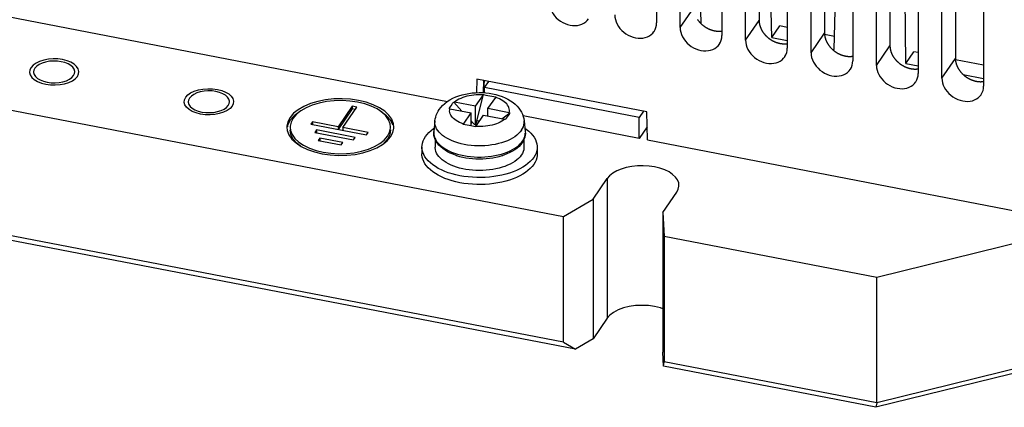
# Model space of a CAD drawing. Extents: x -841 to -216, y -127 to 601.
# Tile 123 of 201: x -353 to -293, y 380 to 404. Entities that reach past the tile are written whole.
import ezdxf

# ---------------------------------------------------------------- set-up
doc = ezdxf.new("R2010")
doc.units = 0
doc.header["$LTSCALE"] = 23.1
doc.layers.add('HEATSINK_AM_0', color=7, linetype='CONTINUOUS')

msp = doc.modelspace()

# ---------------------------------------------------------------- linework, layer by layer
at = {"layer": 'HEATSINK_AM_0', "color": 7}
for p, q in [((-311.665, 403.578), (-311.861, 414.407)), ((-314.371, 413.793), (-314.371, 403.617)), ((-312.933, 403.339), (-312.933, 413.516)), ((-308.129, 413.663), (-308.136, 403.769)), ((-310.396, 413.027), (-310.396, 402.85)), ((-304.154, 412.896), (-304.161, 403.003)), ((-308.958, 402.573), (-308.958, 412.749)), ((-307.364, 402.729), (-307.569, 412.206)), ((-306.421, 412.26), (-306.421, 402.083)), ((-304.983, 401.806), (-304.983, 411.983)), ((-300.179, 412.13), (-300.186, 402.236)), ((-302.446, 411.493), (-302.446, 401.317)), ((-301.008, 401.039), (-301.008, 411.216)), ((-296.204, 411.363), (-296.211, 401.47)), ((-298.471, 410.727), (-298.471, 400.55)), ((-297.033, 400.273), (-297.033, 410.449)), ((-294.496, 409.96), (-294.496, 399.783)), ((-303.584, 402), (-303.382, 409.682)), ((-299.221, 401.159), (-299.315, 408.898)), ((-363.785, 405.938), (-327.069, 398.857)), ((-312.933, 403.339), (-312.111, 404.536)), ((-308.958, 402.573), (-308.136, 403.769)), ((-307.364, 402.729), (-306.878, 403.437)), ((-306.421, 403.349), (-306.878, 403.437)), ((-375.93, 402.642), (-320.018, 391.858)), ((-307.364, 402.729), (-306.421, 402.547)), ((-304.983, 401.806), (-304.161, 403.003)), ((-303.563, 402.798), (-304.155, 402.912)), ((-303.687, 402.02), (-303.584, 402)), ((-301.008, 401.039), (-300.186, 402.236)), ((-299.221, 401.159), (-298.735, 401.866)), ((-298.471, 401.816), (-298.735, 401.866)), ((-297.033, 400.273), (-296.211, 401.47)), ((-352.137, 400.872), (-352.198, 400.744)), ((-299.221, 401.159), (-298.471, 401.014)), ((-294.496, 401.049), (-296.205, 401.379)), ((-352.198, 400.744), (-352.212, 400.646)), ((-352.212, 400.646), (-352.211, 400.617)), ((-349.788, 400.419), (-349.727, 400.548)), ((-349.727, 400.548), (-349.712, 400.646)), ((-349.712, 400.646), (-349.713, 400.675)), ((-325.29, 400.21), (-325.306, 399.386)), ((-314.953, 398.217), (-325.29, 400.21)), ((-295.737, 400.487), (-294.496, 400.247)), ((-324.881, 400.131), (-324.9, 399.384)), ((-324.89, 399.384), (-324.813, 400.118)), ((-324.82, 399.696), (-324.563, 400.07)), ((-315.423, 397.883), (-324.82, 399.696)), ((-324.82, 399.379), (-324.82, 399.696)), ((-342.74, 399.06), (-342.801, 398.932)), ((-325.36, 398.562), (-324.89, 399.246)), ((-325.28, 397.674), (-324.874, 399.268)), ((-324.608, 398.417), (-324.138, 399.101)), ((-342.801, 398.932), (-342.815, 398.833)), ((-342.815, 398.833), (-342.814, 398.805)), ((-340.391, 398.607), (-340.33, 398.735)), ((-340.33, 398.735), (-340.315, 398.833)), ((-340.315, 398.833), (-340.316, 398.862)), ((-332.864, 398.565), (-333.719, 397.32)), ((-333.437, 397.266), (-332.582, 398.511)), ((-332.582, 398.511), (-332.864, 398.565)), ((-332.864, 398.565), (-332.864, 398.395)), ((-326.924, 398.413), (-325.633, 398.164)), ((-326.92, 398.49), (-326.853, 398.589)), ((-326.693, 398.819), (-326.194, 398.272)), ((-325.36, 398.562), (-326.65, 398.811)), ((-325.36, 397.419), (-325.36, 398.562)), ((-323.317, 398.169), (-324.608, 398.417)), ((-324.608, 397.966), (-324.608, 398.417)), ((-336.387, 397.988), (-336.632, 397.712)), ((-336.444, 397.846), (-336.572, 397.598)), ((-336.242, 398.079), (-336.444, 397.846)), ((-336.067, 398.23), (-336.387, 397.988)), ((-332.864, 398.395), (-333.719, 397.151)), ((-332.685, 398.361), (-332.864, 398.395)), ((-326.103, 397.48), (-325.633, 398.164)), ((-325.633, 397.363), (-325.633, 398.164)), ((-325.351, 397.335), (-324.881, 398.019)), ((-324.881, 398.019), (-323.591, 397.77)), ((-323.773, 397.805), (-323.275, 398.159)), ((-323.5, 397.83), (-323.548, 397.761)), ((-323.388, 397.993), (-323.5, 397.83)), ((-323.298, 398.125), (-323.388, 397.993)), ((-323.275, 398.159), (-323.298, 398.125)), ((-315.423, 396.611), (-322.475, 397.971)), ((-315.166, 398.258), (-315.423, 397.883)), ((-315.423, 396.611), (-315.423, 397.883)), ((-314.92, 396.514), (-314.953, 398.217)), ((-336.828, 397.293), (-336.803, 397.083)), ((-336.779, 397.418), (-336.795, 397.321)), ((-336.632, 397.712), (-336.779, 397.418)), ((-336.626, 397.349), (-336.628, 397.293)), ((-336.572, 397.598), (-336.626, 397.349)), ((-335.269, 397.619), (-335.372, 397.47)), ((-335.372, 397.47), (-331.989, 396.817)), ((-333.719, 397.32), (-335.269, 397.619)), ((-335.269, 397.619), (-335.269, 397.45)), ((-333.719, 397.32), (-333.719, 397.151)), ((-331.886, 396.967), (-333.437, 397.266)), ((-333.437, 397.266), (-333.437, 397.096)), ((-330.378, 397.422), (-330.524, 397.712)), ((-330.387, 396.968), (-330.33, 397.233)), ((-330.328, 397.293), (-330.353, 397.503)), ((-330.33, 397.233), (-330.328, 397.293)), ((-327.831, 397.673), (-327.897, 397.029)), ((-325.743, 397.385), (-326.119, 397.457)), ((-325.367, 397.312), (-325.743, 397.385)), ((-325.633, 397.658), (-325.58, 397.599)), ((-325.58, 397.599), (-325.633, 397.522)), ((-325.329, 397.367), (-325.36, 397.419)), ((-325.138, 397.646), (-325.28, 397.674)), ((-322.41, 397.673), (-322.344, 397.029)), ((-314.936, 397.32), (-315.423, 396.611)), ((-336.58, 396.843), (-336.628, 397.123)), ((-335.026, 397.121), (-335.129, 396.972)), ((-335.129, 396.972), (-332.779, 396.519)), ((-332.677, 396.668), (-335.026, 397.121)), ((-335.026, 397.121), (-335.026, 396.952)), ((-334.83, 396.632), (-334.932, 396.483)), ((-333.42, 396.36), (-334.83, 396.632)), ((-334.83, 396.632), (-334.83, 396.463)), ((-332.779, 396.519), (-332.677, 396.668)), ((-331.989, 396.817), (-331.886, 396.967)), ((-330.739, 396.455), (-330.524, 396.704)), ((-330.574, 396.847), (-330.712, 396.571)), ((-330.528, 397.123), (-330.574, 396.847)), ((-330.524, 396.704), (-330.387, 396.968)), ((-327.897, 397.029), (-327.901, 396.963)), ((-334.932, 396.483), (-333.523, 396.211)), ((-333.523, 396.211), (-333.42, 396.36)), ((-331.017, 396.233), (-330.739, 396.455)), ((-330.712, 396.571), (-330.941, 396.312)), ((-328.621, 396.086), (-328.621, 395.662)), ((-327.821, 396.549), (-327.821, 396.086)), ((-322.57, 396.361), (-322.507, 396.445)), ((-322.462, 396.463), (-322.53, 396.353)), ((-322.507, 396.445), (-322.455, 396.529)), ((-322.409, 396.576), (-322.462, 396.463)), ((-322.421, 396.552), (-322.421, 396.086)), ((-321.621, 396.086), (-321.621, 395.662)), ((-314.92, 396.514), (-289.3, 391.573)), ((-326.533, 395.578), (-326.723, 395.645)), ((-326.27, 395.607), (-326.072, 395.564)), ((-320.018, 384.226), (-375.93, 395.009)), ((-319.3, 383.803), (-375.964, 394.732)), ((-318.223, 392.922), (-317.368, 394.167)), ((-317.368, 394.167), (-317.368, 385.686)), ((-313.994, 392.106), (-313.139, 393.351)), ((-320.018, 391.858), (-318.223, 392.922)), ((-318.223, 392.922), (-318.223, 384.441)), ((-320.018, 384.226), (-320.018, 391.858)), ((-313.994, 392.106), (-313.91, 390.68)), ((-313.994, 392.106), (-313.994, 383.626)), ((-300.989, 388.188), (-288.172, 391.355)), ((-313.91, 390.68), (-300.989, 388.188)), ((-313.91, 390.68), (-313.91, 383.048)), ((-300.989, 380.556), (-300.989, 388.188)), ((-317.368, 385.686), (-318.223, 384.441)), ((-320.018, 384.226), (-319.3, 383.803)), ((-318.223, 384.441), (-319.3, 383.803)), ((-313.944, 382.77), (-313.994, 383.626)), ((-288.172, 383.723), (-300.989, 380.556)), ((-313.944, 382.77), (-313.91, 383.048)), ((-300.989, 380.556), (-313.91, 383.048)), ((-288.97, 383.262), (-301.036, 380.28)), ((-301.036, 380.28), (-313.944, 382.77)), ((-300.989, 380.556), (-301.036, 380.28))]:
    msp.add_line(p, q, dxfattribs=at)
for points in [[(-320.883, 404.872), (-320.873, 404.731), (-320.846, 404.591), (-320.8, 404.45), (-320.737, 404.312), (-320.658, 404.178), (-320.563, 404.051), (-320.456, 403.934), (-320.336, 403.826), (-320.206, 403.729), (-320.066, 403.645), (-319.92, 403.576), (-319.77, 403.522), (-319.618, 403.484), (-319.466, 403.462), (-319.315, 403.458), (-319.169, 403.47), (-319.03, 403.499), (-318.899, 403.544), (-318.778, 403.606), (-318.669, 403.682), (-318.574, 403.773), (-318.501, 403.864)], [(-316.908, 404.106), (-316.898, 403.965), (-316.871, 403.824), (-316.825, 403.683), (-316.762, 403.545), (-316.683, 403.412), (-316.588, 403.285), (-316.481, 403.167), (-316.361, 403.059), (-316.231, 402.963), (-316.091, 402.879), (-315.945, 402.809), (-315.795, 402.755), (-315.643, 402.717), (-315.491, 402.696), (-315.34, 402.691), (-315.195, 402.703), (-315.055, 402.732), (-314.924, 402.778), (-314.803, 402.839), (-314.694, 402.915), (-314.599, 403.006), (-314.526, 403.097)], [(-314.526, 403.097), (-314.518, 403.109), (-314.454, 403.224), (-314.408, 403.348), (-314.38, 403.479), (-314.371, 403.617)], [(-312.933, 403.339), (-312.923, 403.198), (-312.896, 403.058), (-312.85, 402.917), (-312.787, 402.778), (-312.708, 402.645), (-312.614, 402.518), (-312.506, 402.4), (-312.386, 402.293), (-312.256, 402.196), (-312.116, 402.112), (-311.971, 402.043), (-311.82, 401.988), (-311.668, 401.95), (-311.516, 401.929), (-311.366, 401.924), (-311.22, 401.937), (-311.08, 401.966), (-310.949, 402.011), (-310.828, 402.072), (-310.719, 402.149), (-310.624, 402.239), (-310.552, 402.33)], [(-310.552, 402.33), (-310.543, 402.343), (-310.479, 402.458), (-310.433, 402.582), (-310.405, 402.712), (-310.396, 402.85)], [(-308.958, 402.573), (-308.948, 402.432), (-308.921, 402.291), (-308.875, 402.15), (-308.812, 402.012), (-308.733, 401.878), (-308.639, 401.752), (-308.531, 401.634), (-308.412, 401.526), (-308.281, 401.429), (-308.142, 401.345), (-307.996, 401.276), (-307.845, 401.222), (-307.693, 401.184), (-307.541, 401.162), (-307.391, 401.158), (-307.245, 401.17), (-307.105, 401.199), (-306.974, 401.245), (-306.853, 401.306), (-306.744, 401.382), (-306.649, 401.473), (-306.577, 401.564)], [(-306.577, 401.564), (-306.568, 401.576), (-306.504, 401.691), (-306.458, 401.815), (-306.43, 401.945), (-306.421, 402.083)], [(-349.553, 400.374), (-349.48, 400.524), (-349.463, 400.679), (-349.504, 400.833), (-349.603, 400.982), (-349.752, 401.115), (-349.947, 401.231), (-350.181, 401.324), (-350.449, 401.393), (-350.733, 401.431), (-351.025, 401.44), (-351.315, 401.418), (-351.596, 401.366), (-351.848, 401.287), (-352.066, 401.184), (-352.243, 401.06), (-352.372, 400.918)], [(-304.983, 401.806), (-304.974, 401.665), (-304.946, 401.524), (-304.9, 401.383), (-304.837, 401.245), (-304.758, 401.112), (-304.664, 400.985), (-304.556, 400.867), (-304.437, 400.759), (-304.306, 400.663), (-304.167, 400.579), (-304.021, 400.509), (-303.87, 400.455), (-303.718, 400.417), (-303.566, 400.396), (-303.416, 400.391), (-303.27, 400.403), (-303.13, 400.433), (-302.999, 400.478), (-302.878, 400.539), (-302.769, 400.615), (-302.674, 400.706), (-302.602, 400.797)], [(-352.372, 400.918), (-352.445, 400.767), (-352.461, 400.613), (-352.42, 400.459), (-352.322, 400.31), (-352.173, 400.176), (-351.977, 400.061), (-351.744, 399.967), (-351.475, 399.899), (-351.192, 399.86), (-350.899, 399.852), (-350.609, 399.873), (-350.328, 399.925), (-350.076, 400.004), (-349.858, 400.108), (-349.682, 400.232), (-349.553, 400.374)], [(-351.884, 401.093), (-352.028, 400.991), (-352.137, 400.872)], [(-349.713, 400.675), (-349.749, 400.803), (-349.829, 400.926), (-349.955, 401.037), (-350.118, 401.134), (-350.314, 401.212), (-350.535, 401.268), (-350.772, 401.3), (-351.017, 401.308), (-351.259, 401.289), (-351.49, 401.246), (-351.701, 401.18), (-351.884, 401.093)], [(-302.602, 400.797), (-302.593, 400.809), (-302.53, 400.924), (-302.483, 401.048), (-302.455, 401.179), (-302.446, 401.317)], [(-301.008, 401.039), (-300.999, 400.898), (-300.971, 400.758), (-300.925, 400.617), (-300.862, 400.479), (-300.783, 400.345), (-300.689, 400.218), (-300.581, 400.1), (-300.462, 399.993), (-300.331, 399.896), (-300.192, 399.812), (-300.046, 399.743), (-299.896, 399.689), (-299.743, 399.651), (-299.591, 399.629), (-299.441, 399.624), (-299.295, 399.637), (-299.155, 399.666), (-299.024, 399.711), (-298.903, 399.773), (-298.794, 399.849), (-298.699, 399.939), (-298.627, 400.03)], [(-352.211, 400.617), (-352.176, 400.488), (-352.095, 400.366), (-351.97, 400.254), (-351.807, 400.157), (-351.61, 400.08), (-351.39, 400.023), (-351.152, 399.992), (-350.908, 399.984), (-350.665, 400.003), (-350.434, 400.045), (-350.223, 400.112), (-350.041, 400.198)], [(-350.041, 400.198), (-349.897, 400.3), (-349.788, 400.419)], [(-298.627, 400.03), (-298.618, 400.043), (-298.555, 400.158), (-298.508, 400.282), (-298.481, 400.412), (-298.471, 400.55)], [(-297.033, 400.273), (-297.024, 400.132), (-296.996, 399.991), (-296.95, 399.85), (-296.888, 399.712), (-296.808, 399.578), (-296.714, 399.452), (-296.606, 399.334), (-296.487, 399.226), (-296.356, 399.129), (-296.217, 399.046), (-296.071, 398.976), (-295.921, 398.922), (-295.768, 398.884), (-295.616, 398.862), (-295.466, 398.858), (-295.32, 398.87), (-295.18, 398.899), (-295.049, 398.945), (-294.928, 399.006), (-294.82, 399.082), (-294.724, 399.173), (-294.652, 399.264)], [(-342.975, 399.105), (-342.848, 399.245), (-342.673, 399.369), (-342.455, 399.473), (-342.199, 399.554), (-341.923, 399.605), (-341.633, 399.627), (-341.341, 399.619), (-341.052, 399.58), (-340.788, 399.513), (-340.554, 399.42), (-340.358, 399.305), (-340.206, 399.169), (-340.109, 399.023), (-340.067, 398.87), (-340.082, 398.715), (-340.156, 398.562)], [(-294.652, 399.264), (-294.643, 399.276), (-294.58, 399.391), (-294.533, 399.515), (-294.506, 399.646), (-294.496, 399.783)], [(-340.156, 398.562), (-340.282, 398.422), (-340.458, 398.297), (-340.675, 398.194), (-340.931, 398.113), (-341.207, 398.062), (-341.497, 398.039), (-341.79, 398.048), (-342.078, 398.087), (-342.342, 398.154), (-342.577, 398.246), (-342.773, 398.362), (-342.925, 398.498), (-343.022, 398.644), (-343.064, 398.797), (-343.048, 398.952), (-342.975, 399.105)], [(-342.487, 399.281), (-342.631, 399.179), (-342.74, 399.06)], [(-340.316, 398.862), (-340.352, 398.991), (-340.432, 399.113), (-340.558, 399.225), (-340.721, 399.322), (-340.917, 399.399), (-341.138, 399.456), (-341.375, 399.488), (-341.62, 399.495), (-341.862, 399.477), (-342.094, 399.434), (-342.304, 399.367), (-342.487, 399.281)], [(-330.353, 397.503), (-330.454, 397.768), (-330.633, 398.021), (-330.883, 398.256), (-331.201, 398.467), (-331.577, 398.65), (-332.003, 398.799), (-332.466, 398.911), (-332.958, 398.983), (-333.464, 399.014), (-333.974, 399.002), (-334.474, 398.948), (-334.951, 398.853), (-335.395, 398.721), (-335.794, 398.552), (-336.139, 398.353), (-336.417, 398.131), (-336.632, 397.882)], [(-327.571, 398.367), (-327.477, 398.49), (-327.366, 398.612), (-327.236, 398.731), (-327.089, 398.844), (-326.927, 398.948), (-326.751, 399.043), (-326.566, 399.125), (-326.373, 399.197), (-326.176, 399.256), (-325.975, 399.304), (-325.771, 399.341), (-325.565, 399.368), (-325.359, 399.384), (-325.152, 399.391), (-324.946, 399.387), (-324.74, 399.374), (-324.536, 399.351), (-324.335, 399.318), (-324.136, 399.274), (-323.941, 399.22), (-323.751, 399.155), (-323.569, 399.08), (-323.394, 398.993), (-323.231, 398.897), (-323.084, 398.794), (-322.951, 398.684), (-322.834, 398.57), (-322.732, 398.451), (-322.643, 398.326), (-322.569, 398.198), (-322.511, 398.072), (-322.465, 397.943), (-322.431, 397.809), (-322.41, 397.673)], [(-324.89, 399.246), (-325.036, 399.253), (-325.182, 399.253), (-325.328, 399.248), (-325.472, 399.236), (-325.615, 399.218), (-325.754, 399.194), (-325.889, 399.164), (-326.019, 399.128), (-326.143, 399.087), (-326.261, 399.041), (-326.371, 398.99), (-326.473, 398.935), (-326.566, 398.875), (-326.65, 398.811)], [(-324.89, 399.246), (-324.886, 399.252), (-324.882, 399.258), (-324.878, 399.263), (-324.874, 399.268)], [(-324.874, 399.268), (-324.746, 399.244), (-324.62, 399.221), (-324.498, 399.197), (-324.376, 399.173), (-324.251, 399.149), (-324.123, 399.123)], [(-324.123, 399.123), (-324.126, 399.118), (-324.13, 399.113), (-324.134, 399.107), (-324.138, 399.101)], [(-323.317, 398.169), (-323.305, 398.246), (-323.304, 398.323), (-323.315, 398.401), (-323.337, 398.477), (-323.371, 398.553), (-323.417, 398.626), (-323.473, 398.698), (-323.54, 398.767), (-323.618, 398.833), (-323.705, 398.895), (-323.801, 398.953), (-323.906, 399.007), (-324.018, 399.057), (-324.138, 399.101)], [(-342.814, 398.805), (-342.779, 398.676), (-342.698, 398.554), (-342.573, 398.442), (-342.41, 398.345), (-342.213, 398.267), (-341.993, 398.211), (-341.755, 398.179), (-341.511, 398.172), (-341.268, 398.19), (-341.037, 398.233), (-340.826, 398.3), (-340.644, 398.386)], [(-340.644, 398.386), (-340.5, 398.488), (-340.391, 398.607)], [(-332.535, 398.812), (-332.996, 398.879), (-333.471, 398.908), (-333.949, 398.897), (-334.419, 398.847), (-334.867, 398.757), (-335.283, 398.633), (-335.657, 398.475), (-335.981, 398.288), (-336.242, 398.079)], [(-330.646, 397.738), (-330.814, 397.976), (-331.049, 398.197), (-331.348, 398.395), (-331.7, 398.567), (-332.1, 398.706), (-332.535, 398.812)], [(-326.967, 398.42), (-326.943, 398.455), (-326.92, 398.49)], [(-326.924, 398.413), (-326.935, 398.415), (-326.946, 398.417), (-326.956, 398.419), (-326.967, 398.42)], [(-326.103, 397.48), (-326.223, 397.525), (-326.335, 397.574), (-326.44, 397.628), (-326.536, 397.687), (-326.624, 397.749), (-326.701, 397.815), (-326.768, 397.884), (-326.825, 397.955), (-326.87, 398.029), (-326.904, 398.104), (-326.926, 398.181), (-326.937, 398.258), (-326.936, 398.335), (-326.924, 398.413)], [(-326.853, 398.589), (-326.764, 398.718), (-326.741, 398.751), (-326.717, 398.785), (-326.693, 398.819)], [(-326.693, 398.819), (-326.683, 398.817), (-326.672, 398.815), (-326.661, 398.813), (-326.65, 398.811)], [(-336.632, 397.882), (-336.769, 397.618), (-336.826, 397.353), (-336.828, 397.293)], [(-330.524, 397.712), (-330.764, 397.984), (-331.088, 398.23), (-331.145, 398.26)], [(-327.831, 397.673), (-327.814, 397.791), (-327.786, 397.908), (-327.749, 398.025), (-327.7, 398.14), (-327.641, 398.255), (-327.571, 398.367)], [(-323.317, 398.169), (-323.306, 398.166), (-323.295, 398.164), (-323.285, 398.162), (-323.275, 398.159)], [(-336.628, 397.293), (-336.604, 397.096), (-336.51, 396.847), (-336.341, 396.61), (-336.106, 396.389), (-335.808, 396.191), (-335.456, 396.019), (-335.056, 395.88), (-334.621, 395.774), (-334.16, 395.707), (-333.684, 395.678), (-333.206, 395.689), (-332.737, 395.739), (-332.289, 395.828), (-331.872, 395.953), (-331.498, 396.111), (-331.174, 396.298), (-330.914, 396.507), (-330.712, 396.74)], [(-330.712, 396.74), (-330.583, 396.988), (-330.53, 397.237), (-330.528, 397.293)], [(-330.528, 397.293), (-330.551, 397.49), (-330.646, 397.738)], [(-328.41, 396.72), (-328.311, 396.849), (-328.194, 396.973), (-328.061, 397.092), (-327.911, 397.206), (-327.877, 397.227)], [(-322.57, 397.102), (-322.651, 396.998), (-322.746, 396.897), (-322.857, 396.8), (-322.982, 396.708), (-323.119, 396.622), (-323.269, 396.542), (-323.431, 396.468), (-323.603, 396.402), (-323.784, 396.342), (-323.973, 396.29), (-324.17, 396.247), (-324.372, 396.211), (-324.579, 396.185), (-324.79, 396.166), (-325.002, 396.157), (-325.215, 396.157), (-325.428, 396.165), (-325.638, 396.182), (-325.846, 396.208), (-326.049, 396.242), (-326.246, 396.285), (-326.437, 396.336), (-326.619, 396.395), (-326.792, 396.461), (-326.954, 396.534), (-327.106, 396.613), (-327.245, 396.699), (-327.371, 396.79), (-327.483, 396.886), (-327.581, 396.986), (-327.663, 397.09), (-327.73, 397.198), (-327.78, 397.307), (-327.815, 397.419), (-327.832, 397.531), (-327.833, 397.644), (-327.831, 397.673)], [(-326.119, 397.457), (-326.115, 397.462), (-326.111, 397.468), (-326.107, 397.474), (-326.103, 397.48)], [(-325.58, 397.599), (-325.547, 397.565), (-325.513, 397.533), (-325.477, 397.502), (-325.439, 397.472), (-325.4, 397.445), (-325.36, 397.419)], [(-325.351, 397.335), (-325.355, 397.329), (-325.359, 397.323), (-325.363, 397.317), (-325.367, 397.312)], [(-325.36, 397.419), (-325.345, 397.458), (-325.331, 397.499), (-325.317, 397.541), (-325.304, 397.584), (-325.291, 397.628), (-325.28, 397.674)], [(-323.591, 397.77), (-323.675, 397.707), (-323.768, 397.647), (-323.87, 397.591), (-323.981, 397.54), (-324.098, 397.494), (-324.222, 397.453), (-324.352, 397.418), (-324.487, 397.388), (-324.626, 397.364), (-324.769, 397.346), (-324.913, 397.334), (-325.059, 397.328), (-325.205, 397.329), (-325.351, 397.335)], [(-323.548, 397.761), (-323.559, 397.763), (-323.569, 397.766), (-323.58, 397.768), (-323.591, 397.77)], [(-322.57, 397.102), (-322.505, 397.21), (-322.456, 397.32), (-322.424, 397.431), (-322.408, 397.544), (-322.409, 397.657), (-322.41, 397.673)], [(-322.364, 397.227), (-322.279, 397.168), (-322.134, 397.053), (-322.006, 396.932), (-321.895, 396.806), (-321.803, 396.677), (-321.729, 396.543), (-321.674, 396.408), (-321.638, 396.27), (-321.622, 396.132), (-321.621, 396.086)], [(-336.803, 397.083), (-336.702, 396.818), (-336.523, 396.565)], [(-335.995, 396.146), (-336.218, 396.315), (-336.444, 396.571), (-336.58, 396.843)], [(-328.621, 396.086), (-328.616, 396.178), (-328.593, 396.316), (-328.551, 396.453), (-328.49, 396.588), (-328.41, 396.72)], [(-327.819, 396.545), (-327.863, 396.665), (-327.891, 396.787), (-327.902, 396.908), (-327.897, 397.029)], [(-327.901, 396.963), (-327.895, 396.851), (-327.873, 396.738), (-327.834, 396.625)], [(-327.834, 396.625), (-327.778, 396.515), (-327.707, 396.407), (-327.621, 396.304), (-327.52, 396.204), (-327.406, 396.109), (-327.277, 396.018), (-327.136, 395.933), (-326.983, 395.854), (-326.819, 395.782)], [(-322.455, 396.529), (-322.409, 396.621), (-322.373, 396.72), (-322.349, 396.825), (-322.34, 396.935)], [(-322.344, 397.029), (-322.339, 396.916), (-322.348, 396.802), (-322.372, 396.689), (-322.409, 396.576)], [(-336.523, 396.565), (-336.272, 396.33), (-335.954, 396.119), (-335.579, 395.936), (-335.153, 395.787), (-334.689, 395.675), (-334.198, 395.603), (-333.691, 395.572), (-333.182, 395.584), (-332.682, 395.637), (-332.205, 395.732), (-331.76, 395.865), (-331.362, 396.034), (-331.017, 396.233)], [(-321.832, 395.451), (-321.931, 395.323), (-322.047, 395.199), (-322.181, 395.08), (-322.331, 394.966), (-322.496, 394.859), (-322.677, 394.758), (-322.871, 394.665), (-323.077, 394.58), (-323.296, 394.503), (-323.524, 394.435), (-323.761, 394.377), (-324.006, 394.328), (-324.257, 394.289), (-324.513, 394.259), (-324.772, 394.24), (-325.033, 394.232), (-325.295, 394.233), (-325.556, 394.246), (-325.814, 394.268), (-326.068, 394.3), (-326.318, 394.343), (-326.56, 394.395), (-326.794, 394.457), (-327.019, 394.528), (-327.234, 394.607), (-327.436, 394.695), (-327.626, 394.791), (-327.802, 394.894), (-327.962, 395.003), (-328.107, 395.119), (-328.235, 395.24), (-328.346, 395.365), (-328.438, 395.495), (-328.512, 395.628), (-328.567, 395.764), (-328.603, 395.901), (-328.619, 396.04), (-328.621, 396.086)], [(-322.421, 396.086), (-322.423, 396.025), (-322.44, 395.916), (-322.472, 395.808), (-322.52, 395.701), (-322.583, 395.596), (-322.662, 395.495), (-322.754, 395.397), (-322.861, 395.303), (-322.981, 395.213), (-323.113, 395.129), (-323.257, 395.05), (-323.413, 394.978), (-323.578, 394.912), (-323.752, 394.852), (-323.934, 394.801), (-324.124, 394.756), (-324.319, 394.72), (-324.519, 394.691), (-324.722, 394.671), (-324.928, 394.659), (-325.135, 394.655), (-325.342, 394.66), (-325.547, 394.673), (-325.75, 394.695), (-325.949, 394.724), (-326.144, 394.762), (-326.332, 394.807), (-326.513, 394.86), (-326.687, 394.92), (-326.85, 394.987), (-327.004, 395.061), (-327.147, 395.14), (-327.278, 395.225), (-327.396, 395.315), (-327.5, 395.41), (-327.591, 395.509), (-327.667, 395.611), (-327.728, 395.715), (-327.774, 395.822), (-327.805, 395.931), (-327.819, 396.04), (-327.821, 396.086)], [(-326.723, 395.645), (-326.897, 395.719), (-327.061, 395.801), (-327.213, 395.891), (-327.353, 395.987), (-327.478, 396.09), (-327.588, 396.198), (-327.682, 396.311), (-327.758, 396.427), (-327.819, 396.545)], [(-326.072, 395.564), (-325.869, 395.529), (-325.661, 395.503), (-325.45, 395.485), (-325.236, 395.476), (-325.023, 395.476), (-324.809, 395.484), (-324.598, 395.501), (-324.39, 395.527), (-324.186, 395.561), (-323.989, 395.603), (-323.797, 395.653), (-323.612, 395.711), (-323.436, 395.776), (-323.269, 395.849), (-323.114, 395.928), (-322.974, 396.012), (-322.849, 396.099), (-322.74, 396.187), (-322.647, 396.276), (-322.57, 396.361)], [(-322.53, 396.353), (-322.618, 396.238), (-322.723, 396.127), (-322.844, 396.022), (-322.979, 395.922), (-323.128, 395.83), (-323.29, 395.745), (-323.462, 395.668), (-323.644, 395.599), (-323.707, 395.578)], [(-321.621, 396.086), (-321.625, 395.993), (-321.648, 395.855), (-321.69, 395.718), (-321.751, 395.584), (-321.832, 395.451)], [(-321.832, 395.027), (-321.931, 394.899), (-322.047, 394.775), (-322.181, 394.656), (-322.331, 394.542), (-322.496, 394.435), (-322.677, 394.334), (-322.871, 394.241), (-323.077, 394.156), (-323.296, 394.079), (-323.524, 394.011), (-323.761, 393.953), (-324.006, 393.904), (-324.257, 393.864), (-324.513, 393.835), (-324.772, 393.816), (-325.033, 393.808), (-325.295, 393.809), (-325.556, 393.821), (-325.814, 393.844), (-326.068, 393.876), (-326.318, 393.919), (-326.56, 393.971), (-326.794, 394.033), (-327.019, 394.104), (-327.234, 394.183), (-327.436, 394.271), (-327.626, 394.367), (-327.802, 394.47), (-327.962, 394.579), (-328.107, 394.695), (-328.235, 394.816), (-328.346, 394.941), (-328.438, 395.071), (-328.512, 395.204), (-328.567, 395.34), (-328.603, 395.477), (-328.619, 395.616), (-328.621, 395.662)], [(-326.819, 395.782), (-326.644, 395.716), (-326.461, 395.657), (-326.27, 395.607)], [(-326.533, 395.578), (-326.514, 395.571), (-326.332, 395.519), (-326.144, 395.473), (-325.949, 395.435), (-325.75, 395.406), (-325.547, 395.384), (-325.342, 395.371), (-325.135, 395.366), (-324.928, 395.37), (-324.722, 395.382), (-324.519, 395.402), (-324.319, 395.431), (-324.124, 395.467), (-323.935, 395.512), (-323.752, 395.564), (-323.707, 395.578)], [(-321.621, 395.662), (-321.625, 395.569), (-321.648, 395.431), (-321.69, 395.294), (-321.751, 395.16), (-321.832, 395.027)], [(-313.004, 393.759), (-313.021, 393.904), (-313.091, 394.087), (-313.215, 394.263), (-313.388, 394.426), (-313.609, 394.572), (-313.869, 394.698), (-314.163, 394.801), (-314.484, 394.879), (-314.825, 394.929), (-315.175, 394.95), (-315.528, 394.942), (-315.874, 394.905), (-316.204, 394.839), (-316.512, 394.747), (-316.788, 394.631), (-317.027, 394.493), (-317.219, 394.339), (-317.368, 394.167)], [(-313.139, 393.351), (-313.045, 393.534), (-313.005, 393.717), (-313.004, 393.759)], [(-313.994, 386.261), (-314.129, 386.311), (-314.485, 386.398), (-314.863, 386.452), (-315.254, 386.47), (-315.644, 386.452), (-316.023, 386.398), (-316.379, 386.311), (-316.7, 386.191), (-316.977, 386.045), (-317.199, 385.877), (-317.368, 385.686)]]:
    msp.add_lwpolyline(points, dxfattribs=at)
for points in [[(-311.876, 403.826, 0), (-311.865, 403.81, 0), (-311.854, 403.794, 0), (-311.842, 403.778, 0), (-311.83, 403.762, 0), (-311.818, 403.746, 0), (-311.806, 403.731, 0), (-311.793, 403.715, 0), (-311.78, 403.7, 0), (-311.767, 403.685, 0), (-311.754, 403.67, 0), (-311.741, 403.655, 0), (-311.727, 403.64, 0), (-311.713, 403.625, 0), (-311.699, 403.611, 0), (-311.685, 403.597, 0), (-311.671, 403.583, 0), (-311.656, 403.569, 0), (-311.641, 403.555, 0), (-311.626, 403.541, 0), (-311.611, 403.528, 0), (-311.596, 403.514, 0), (-311.58, 403.501, 0), (-311.565, 403.488, 0), (-311.549, 403.475, 0), (-311.533, 403.463, 0), (-311.517, 403.45, 0), (-311.5, 403.438, 0), (-311.484, 403.426, 0), (-311.467, 403.414, 0), (-311.451, 403.403, 0), (-311.434, 403.391, 0), (-311.417, 403.38, 0), (-311.4, 403.369, 0), (-311.382, 403.358, 0), (-311.365, 403.348, 0), (-311.348, 403.337, 0), (-311.33, 403.327, 0), (-311.312, 403.317, 0), (-311.294, 403.307, 0), (-311.276, 403.298, 0), (-311.258, 403.289, 0), (-311.24, 403.28, 0), (-311.222, 403.271, 0), (-311.204, 403.262, 0), (-311.185, 403.254, 0), (-311.167, 403.246, 0), (-311.148, 403.238, 0), (-311.13, 403.23, 0), (-311.111, 403.223, 0), (-311.092, 403.216, 0), (-311.074, 403.209, 0), (-311.055, 403.202, 0), (-311.036, 403.196, 0), (-311.017, 403.19, 0), (-310.998, 403.184, 0), (-310.979, 403.178, 0), (-310.96, 403.173, 0), (-310.941, 403.168, 0), (-310.922, 403.163, 0), (-310.903, 403.158, 0), (-310.883, 403.154, 0), (-310.864, 403.15, 0), (-310.845, 403.146, 0), (-310.826, 403.142, 0), (-310.807, 403.139, 0), (-310.788, 403.136, 0), (-310.769, 403.133, 0), (-310.75, 403.13, 0), (-310.731, 403.128, 0), (-310.711, 403.126, 0), (-310.692, 403.124, 0), (-310.673, 403.123, 0), (-310.654, 403.122, 0), (-310.636, 403.121, 0), (-310.617, 403.12, 0), (-310.598, 403.12, 0), (-310.579, 403.12, 0), (-310.56, 403.12, 0), (-310.542, 403.12, 0), (-310.523, 403.121, 0), (-310.505, 403.122, 0), (-310.486, 403.123, 0), (-310.468, 403.124, 0), (-310.45, 403.126, 0), (-310.432, 403.128, 0), (-310.414, 403.13, 0), (-310.396, 403.133, 0)], [(-308.136, 403.769, 0), (-308.136, 403.752, 0), (-308.135, 403.735, 0), (-308.135, 403.717, 0), (-308.134, 403.7, 0), (-308.132, 403.682, 0), (-308.131, 403.665, 0), (-308.129, 403.647, 0), (-308.127, 403.63, 0), (-308.124, 403.612, 0), (-308.122, 403.594, 0), (-308.119, 403.577, 0), (-308.115, 403.559, 0), (-308.112, 403.541, 0), (-308.108, 403.524, 0), (-308.104, 403.506, 0), (-308.099, 403.488, 0), (-308.095, 403.471, 0), (-308.09, 403.453, 0), (-308.084, 403.435, 0), (-308.079, 403.418, 0), (-308.073, 403.4, 0), (-308.067, 403.383, 0), (-308.061, 403.365, 0), (-308.054, 403.348, 0), (-308.047, 403.33, 0), (-308.04, 403.313, 0), (-308.032, 403.295, 0), (-308.025, 403.278, 0), (-308.017, 403.261, 0), (-308.009, 403.244, 0), (-308, 403.226, 0), (-307.991, 403.209, 0), (-307.982, 403.192, 0), (-307.973, 403.175, 0), (-307.964, 403.159, 0), (-307.954, 403.142, 0), (-307.944, 403.125, 0), (-307.934, 403.109, 0), (-307.923, 403.092, 0), (-307.912, 403.076, 0), (-307.901, 403.06, 0), (-307.89, 403.043, 0), (-307.879, 403.027, 0), (-307.867, 403.011, 0), (-307.855, 402.995, 0), (-307.843, 402.98, 0), (-307.831, 402.964, 0), (-307.818, 402.949, 0), (-307.805, 402.933, 0), (-307.792, 402.918, 0), (-307.779, 402.903, 0), (-307.766, 402.888, 0), (-307.752, 402.873, 0), (-307.738, 402.859, 0), (-307.724, 402.844, 0), (-307.71, 402.83, 0), (-307.696, 402.816, 0), (-307.681, 402.802, 0), (-307.666, 402.788, 0), (-307.651, 402.774, 0), (-307.636, 402.761, 0), (-307.621, 402.748, 0), (-307.605, 402.734, 0), (-307.59, 402.721, 0), (-307.574, 402.709, 0), (-307.558, 402.696, 0), (-307.542, 402.684, 0), (-307.526, 402.671, 0), (-307.509, 402.659, 0), (-307.493, 402.648, 0), (-307.476, 402.636, 0), (-307.459, 402.625, 0), (-307.442, 402.613, 0), (-307.425, 402.602, 0), (-307.408, 402.592, 0), (-307.39, 402.581, 0), (-307.373, 402.571, 0), (-307.355, 402.56, 0), (-307.337, 402.55, 0), (-307.319, 402.541, 0), (-307.302, 402.531, 0), (-307.284, 402.522, 0), (-307.265, 402.513, 0), (-307.247, 402.504, 0), (-307.229, 402.496, 0), (-307.21, 402.487, 0), (-307.192, 402.479, 0), (-307.173, 402.471, 0), (-307.155, 402.464, 0), (-307.136, 402.456, 0), (-307.117, 402.449, 0), (-307.099, 402.442, 0), (-307.08, 402.436, 0), (-307.061, 402.429, 0), (-307.042, 402.423, 0), (-307.023, 402.417, 0), (-307.004, 402.412, 0), (-306.985, 402.406, 0), (-306.966, 402.401, 0), (-306.947, 402.396, 0), (-306.928, 402.391, 0), (-306.909, 402.387, 0), (-306.889, 402.383, 0), (-306.87, 402.379, 0), (-306.851, 402.376, 0), (-306.832, 402.372, 0), (-306.813, 402.369, 0), (-306.794, 402.366, 0), (-306.775, 402.364, 0), (-306.756, 402.362, 0), (-306.737, 402.36, 0), (-306.718, 402.358, 0), (-306.699, 402.356, 0), (-306.68, 402.355, 0), (-306.661, 402.354, 0), (-306.642, 402.353, 0), (-306.623, 402.353, 0), (-306.604, 402.353, 0), (-306.586, 402.353, 0), (-306.567, 402.353, 0), (-306.548, 402.354, 0), (-306.53, 402.355, 0), (-306.511, 402.356, 0), (-306.493, 402.358, 0), (-306.475, 402.359, 0), (-306.457, 402.361, 0), (-306.439, 402.364, 0), (-306.421, 402.366, 0)], [(-304.161, 403.003, 0), (-304.161, 402.985, 0), (-304.16, 402.968, 0), (-304.16, 402.951, 0), (-304.159, 402.933, 0), (-304.157, 402.916, 0), (-304.156, 402.898, 0), (-304.154, 402.881, 0), (-304.152, 402.863, 0), (-304.149, 402.845, 0), (-304.147, 402.828, 0), (-304.144, 402.81, 0), (-304.14, 402.792, 0), (-304.137, 402.775, 0), (-304.133, 402.757, 0), (-304.129, 402.739, 0), (-304.124, 402.722, 0), (-304.12, 402.704, 0), (-304.115, 402.686, 0), (-304.11, 402.669, 0), (-304.104, 402.651, 0), (-304.098, 402.634, 0), (-304.092, 402.616, 0), (-304.086, 402.598, 0), (-304.079, 402.581, 0), (-304.072, 402.563, 0), (-304.065, 402.546, 0), (-304.058, 402.529, 0), (-304.05, 402.511, 0), (-304.042, 402.494, 0), (-304.034, 402.477, 0), (-304.025, 402.46, 0), (-304.016, 402.443, 0), (-304.007, 402.426, 0), (-303.998, 402.409, 0), (-303.989, 402.392, 0), (-303.979, 402.375, 0), (-303.969, 402.359, 0), (-303.959, 402.342, 0), (-303.948, 402.326, 0), (-303.937, 402.309, 0), (-303.926, 402.293, 0), (-303.915, 402.277, 0), (-303.904, 402.261, 0), (-303.892, 402.245, 0), (-303.88, 402.229, 0), (-303.868, 402.213, 0), (-303.856, 402.198, 0), (-303.843, 402.182, 0), (-303.83, 402.167, 0), (-303.817, 402.152, 0), (-303.804, 402.136, 0), (-303.791, 402.122, 0), (-303.777, 402.107, 0), (-303.763, 402.092, 0), (-303.749, 402.078, 0), (-303.735, 402.063, 0), (-303.721, 402.049, 0), (-303.706, 402.035, 0), (-303.691, 402.021, 0), (-303.676, 402.008, 0), (-303.661, 401.994, 0), (-303.646, 401.981, 0), (-303.63, 401.968, 0), (-303.615, 401.955, 0), (-303.599, 401.942, 0), (-303.583, 401.929, 0), (-303.567, 401.917, 0), (-303.551, 401.905, 0), (-303.534, 401.893, 0), (-303.518, 401.881, 0), (-303.501, 401.869, 0), (-303.484, 401.858, 0), (-303.467, 401.847, 0), (-303.45, 401.836, 0), (-303.433, 401.825, 0), (-303.415, 401.814, 0), (-303.398, 401.804, 0), (-303.38, 401.794, 0), (-303.362, 401.784, 0), (-303.345, 401.774, 0), (-303.327, 401.765, 0), (-303.309, 401.755, 0), (-303.29, 401.746, 0), (-303.272, 401.738, 0), (-303.254, 401.729, 0), (-303.236, 401.721, 0), (-303.217, 401.713, 0), (-303.199, 401.705, 0), (-303.18, 401.697, 0), (-303.161, 401.69, 0), (-303.143, 401.683, 0), (-303.124, 401.676, 0), (-303.105, 401.669, 0), (-303.086, 401.663, 0), (-303.067, 401.656, 0), (-303.048, 401.651, 0), (-303.029, 401.645, 0), (-303.01, 401.639, 0), (-302.991, 401.634, 0), (-302.972, 401.629, 0), (-302.953, 401.625, 0), (-302.934, 401.62, 0), (-302.915, 401.616, 0), (-302.895, 401.612, 0), (-302.876, 401.609, 0), (-302.857, 401.606, 0), (-302.838, 401.603, 0), (-302.819, 401.6, 0), (-302.8, 401.597, 0), (-302.781, 401.595, 0), (-302.762, 401.593, 0), (-302.743, 401.591, 0), (-302.724, 401.59, 0), (-302.705, 401.588, 0), (-302.686, 401.587, 0), (-302.667, 401.587, 0), (-302.648, 401.586, 0), (-302.629, 401.586, 0), (-302.611, 401.586, 0), (-302.592, 401.587, 0), (-302.573, 401.587, 0), (-302.555, 401.588, 0), (-302.537, 401.59, 0), (-302.518, 401.591, 0), (-302.5, 401.593, 0), (-302.482, 401.595, 0), (-302.464, 401.597, 0), (-302.446, 401.599, 0)], [(-300.186, 402.236, 0), (-300.186, 402.219, 0), (-300.186, 402.201, 0), (-300.185, 402.184, 0), (-300.184, 402.167, 0), (-300.183, 402.149, 0), (-300.181, 402.132, 0), (-300.179, 402.114, 0), (-300.177, 402.096, 0), (-300.175, 402.079, 0), (-300.172, 402.061, 0), (-300.169, 402.043, 0), (-300.166, 402.026, 0), (-300.162, 402.008, 0), (-300.158, 401.99, 0), (-300.154, 401.973, 0), (-300.15, 401.955, 0), (-300.145, 401.937, 0), (-300.14, 401.92, 0), (-300.135, 401.902, 0), (-300.129, 401.885, 0), (-300.123, 401.867, 0), (-300.117, 401.849, 0), (-300.111, 401.832, 0), (-300.104, 401.814, 0), (-300.097, 401.797, 0), (-300.09, 401.779, 0), (-300.083, 401.762, 0), (-300.075, 401.745, 0), (-300.067, 401.728, 0), (-300.059, 401.71, 0), (-300.05, 401.693, 0), (-300.042, 401.676, 0), (-300.033, 401.659, 0), (-300.023, 401.642, 0), (-300.014, 401.625, 0), (-300.004, 401.609, 0), (-299.994, 401.592, 0), (-299.984, 401.575, 0), (-299.973, 401.559, 0), (-299.962, 401.543, 0), (-299.952, 401.526, 0), (-299.94, 401.51, 0), (-299.929, 401.494, 0), (-299.917, 401.478, 0), (-299.905, 401.462, 0), (-299.893, 401.447, 0), (-299.881, 401.431, 0), (-299.868, 401.415, 0), (-299.856, 401.4, 0), (-299.843, 401.385, 0), (-299.829, 401.37, 0), (-299.816, 401.355, 0), (-299.802, 401.34, 0), (-299.788, 401.326, 0), (-299.774, 401.311, 0), (-299.76, 401.297, 0), (-299.746, 401.283, 0), (-299.731, 401.269, 0), (-299.716, 401.255, 0), (-299.702, 401.241, 0), (-299.686, 401.228, 0), (-299.671, 401.214, 0), (-299.656, 401.201, 0), (-299.64, 401.188, 0), (-299.624, 401.175, 0), (-299.608, 401.163, 0), (-299.592, 401.15, 0), (-299.576, 401.138, 0), (-299.559, 401.126, 0), (-299.543, 401.114, 0), (-299.526, 401.103, 0), (-299.509, 401.091, 0), (-299.492, 401.08, 0), (-299.475, 401.069, 0), (-299.458, 401.058, 0), (-299.44, 401.048, 0), (-299.423, 401.037, 0), (-299.405, 401.027, 0), (-299.388, 401.017, 0), (-299.37, 401.008, 0), (-299.352, 400.998, 0), (-299.334, 400.989, 0), (-299.316, 400.98, 0), (-299.297, 400.971, 0), (-299.279, 400.962, 0), (-299.261, 400.954, 0), (-299.242, 400.946, 0), (-299.224, 400.938, 0), (-299.205, 400.93, 0), (-299.186, 400.923, 0), (-299.168, 400.916, 0), (-299.149, 400.909, 0), (-299.13, 400.902, 0), (-299.111, 400.896, 0), (-299.092, 400.89, 0), (-299.073, 400.884, 0), (-299.054, 400.878, 0), (-299.035, 400.873, 0), (-299.016, 400.868, 0), (-298.997, 400.863, 0), (-298.978, 400.858, 0), (-298.959, 400.854, 0), (-298.94, 400.85, 0), (-298.92, 400.846, 0), (-298.901, 400.842, 0), (-298.882, 400.839, 0), (-298.863, 400.836, 0), (-298.844, 400.833, 0), (-298.825, 400.831, 0), (-298.806, 400.828, 0), (-298.787, 400.826, 0), (-298.768, 400.825, 0), (-298.749, 400.823, 0), (-298.73, 400.822, 0), (-298.711, 400.821, 0), (-298.692, 400.82, 0), (-298.673, 400.82, 0), (-298.654, 400.82, 0), (-298.636, 400.82, 0), (-298.617, 400.82, 0), (-298.599, 400.821, 0), (-298.58, 400.822, 0), (-298.562, 400.823, 0), (-298.543, 400.824, 0), (-298.525, 400.826, 0), (-298.507, 400.828, 0), (-298.489, 400.83, 0), (-298.471, 400.833, 0)], [(-296.211, 401.47, 0), (-296.211, 401.452, 0), (-296.211, 401.435, 0), (-296.21, 401.417, 0), (-296.209, 401.4, 0), (-296.208, 401.382, 0), (-296.206, 401.365, 0), (-296.204, 401.347, 0), (-296.202, 401.33, 0), (-296.2, 401.312, 0), (-296.197, 401.294, 0), (-296.194, 401.277, 0), (-296.191, 401.259, 0), (-296.187, 401.241, 0), (-296.183, 401.224, 0), (-296.179, 401.206, 0), (-296.175, 401.188, 0), (-296.17, 401.171, 0), (-296.165, 401.153, 0), (-296.16, 401.135, 0), (-296.154, 401.118, 0), (-296.148, 401.1, 0), (-296.142, 401.083, 0), (-296.136, 401.065, 0), (-296.129, 401.048, 0), (-296.122, 401.03, 0), (-296.115, 401.013, 0), (-296.108, 400.995, 0), (-296.1, 400.978, 0), (-296.092, 400.961, 0), (-296.084, 400.944, 0), (-296.075, 400.927, 0), (-296.067, 400.909, 0), (-296.058, 400.892, 0), (-296.048, 400.876, 0), (-296.039, 400.859, 0), (-296.029, 400.842, 0), (-296.019, 400.825, 0), (-296.009, 400.809, 0), (-295.998, 400.792, 0), (-295.988, 400.776, 0), (-295.977, 400.76, 0), (-295.965, 400.743, 0), (-295.954, 400.727, 0), (-295.942, 400.711, 0), (-295.93, 400.696, 0), (-295.918, 400.68, 0), (-295.906, 400.664, 0), (-295.893, 400.649, 0), (-295.881, 400.633, 0), (-295.868, 400.618, 0), (-295.854, 400.603, 0), (-295.841, 400.588, 0), (-295.827, 400.574, 0), (-295.814, 400.559, 0), (-295.8, 400.544, 0), (-295.785, 400.53, 0), (-295.771, 400.516, 0), (-295.756, 400.502, 0), (-295.742, 400.488, 0), (-295.727, 400.474, 0), (-295.711, 400.461, 0), (-295.696, 400.448, 0), (-295.681, 400.435, 0), (-295.665, 400.422, 0), (-295.649, 400.409, 0), (-295.633, 400.396, 0), (-295.617, 400.384, 0), (-295.601, 400.372, 0), (-295.584, 400.36, 0), (-295.568, 400.348, 0), (-295.551, 400.336, 0), (-295.534, 400.325, 0), (-295.517, 400.313, 0), (-295.5, 400.302, 0), (-295.483, 400.292, 0), (-295.465, 400.281, 0), (-295.448, 400.271, 0), (-295.43, 400.261, 0), (-295.413, 400.251, 0), (-295.395, 400.241, 0), (-295.377, 400.231, 0), (-295.359, 400.222, 0), (-295.341, 400.213, 0), (-295.322, 400.204, 0), (-295.304, 400.196, 0), (-295.286, 400.187, 0), (-295.267, 400.179, 0), (-295.249, 400.171, 0), (-295.23, 400.164, 0), (-295.211, 400.156, 0), (-295.193, 400.149, 0), (-295.174, 400.142, 0), (-295.155, 400.136, 0), (-295.136, 400.129, 0), (-295.117, 400.123, 0), (-295.098, 400.117, 0), (-295.079, 400.112, 0), (-295.06, 400.106, 0), (-295.041, 400.101, 0), (-295.022, 400.096, 0), (-295.003, 400.092, 0), (-294.984, 400.087, 0), (-294.965, 400.083, 0), (-294.946, 400.079, 0), (-294.926, 400.076, 0), (-294.907, 400.072, 0), (-294.888, 400.069, 0), (-294.869, 400.066, 0), (-294.85, 400.064, 0), (-294.831, 400.062, 0), (-294.812, 400.06, 0), (-294.793, 400.058, 0), (-294.774, 400.056, 0), (-294.755, 400.055, 0), (-294.736, 400.054, 0), (-294.717, 400.054, 0), (-294.698, 400.053, 0), (-294.68, 400.053, 0), (-294.661, 400.053, 0), (-294.642, 400.053, 0), (-294.624, 400.054, 0), (-294.605, 400.055, 0), (-294.587, 400.056, 0), (-294.568, 400.058, 0), (-294.55, 400.059, 0), (-294.532, 400.061, 0), (-294.514, 400.064, 0), (-294.496, 400.066, 0)]]:
    msp.add_polyline3d(points, dxfattribs=at)

doc.saveas('drawing.dxf')
